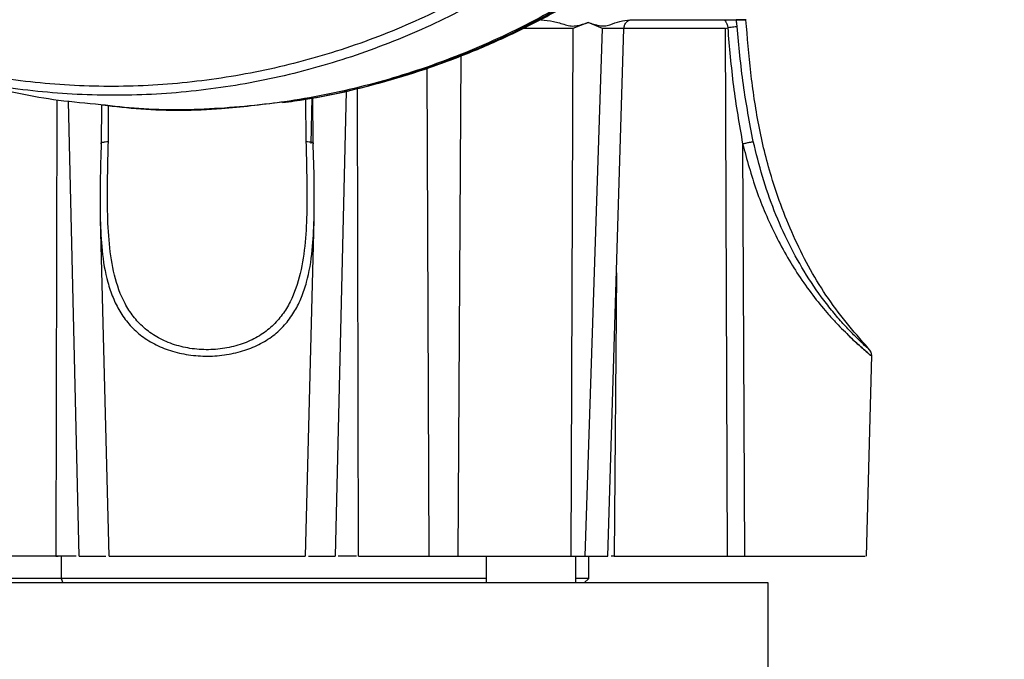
# Model space of a CAD drawing. Header units: millimetres. Extents: x 180 to 1986, y 18 to 1593.
# Tile 42 of 50: x 1227 to 1337, y 854 to 926. Entities that reach past the tile are written whole.
import ezdxf

# ---------------------------------------------------------------- set-up
doc = ezdxf.new("R2010")
doc.units = ezdxf.units.MM

msp = doc.modelspace()

# ---------------------------------------------------------------- linework, layer by layer
at = {"color": 7, "linetype": 'Continuous', "lineweight": 25}
for p, q in [((1288.94, 924.56), (1288.72, 865.83)), ((1290.63, 925.22), (1288.94, 924.56)), ((1290.33, 865.83), (1292.24, 924.56)), ((1290.63, 925.22), (1290.64, 925.24)), ((1292.24, 924.56), (1290.63, 925.22)), ((1292.84, 865.83), (1294.63, 924.56)), ((1305.95, 924.56), (1306.19, 924.64)), ((1306.17, 865.83), (1305.95, 924.56)), ((1306.21, 924.64), (1306.19, 924.64)), ((1260.01, 911.72), (1259.99, 916.87)), ((1236.43, 916.06), (1236.42, 911.72)), ((1259.18, 916.72), (1259.21, 911.97)), ((1236.42, 911.72), (1236.38, 910.34)), ((1260.05, 910.33), (1260.01, 911.72)), ((1307.85, 911.72), (1308.07, 865.83)), ((1236.29, 903.52), (1236.31, 903.3)), ((1236.29, 903.3), (1237.27, 865.83)), ((1259.15, 865.83), (1260.13, 903.3)), ((1260.12, 903.3), (1260.13, 903.52)), ((1321.65, 865.83), (1322.23, 888.15)), ((1231.36, 865.83), (1231.6, 865.83)), ((1233.62, 865.83), (1231.95, 865.83)), ((1231.95, 865.83), (1231.95, 863.33)), ((1272.89, 865.83), (1276.12, 865.83)), ((1279.27, 865.83), (1279.27, 862.83)), ((1288.72, 865.83), (1290.33, 865.83)), ((1289.27, 862.83), (1289.27, 865.83)), ((1290.71, 863.33), (1290.71, 865.83)), ((1293.54, 865.83), (1293.19, 865.83)), ((1293.54, 865.83), (1306.17, 865.83)), ((1306.17, 865.83), (1308.07, 865.83)), ((1231.95, 863.33), (1232.14, 862.83)), ((1290.21, 862.83), (1290.72, 863.34)), ((1310.71, 862.83), (1185.71, 862.83)), ((1310.71, 845.83), (1310.71, 862.83))]:
    msp.add_line(p, q, dxfattribs=at)
at = {"color": 8, "linetype": 'Continuous', "lineweight": 25}
for p, q in [((1305.95, 924.56), (1294.63, 924.56)), ((1276.45, 921.51), (1276.12, 865.83)), ((1272.68, 920.11), (1272.89, 865.83)), ((1265.06, 865.83), (1264.94, 917.9)), ((1259.87, 916.85), (1259.74, 911.76)), ((1263.68, 917.59), (1262.45, 865.83)), ((1231.48, 916.59), (1231.36, 865.83)), ((1233.97, 865.83), (1232.77, 916.44)), ((1237.21, 911.97), (1237.24, 915.98)), ((1293.8, 897.36), (1293.54, 865.83))]:
    msp.add_line(p, q, dxfattribs=at)
at = {"color": 7, "linetype": 'Continuous', "lineweight": 25}
for points in [[(1207.82, 922.69), (1205.07, 923.84), (1199.57, 926.14), (1191.77, 930.67), (1184.39, 935.95), (1177.53, 942), (1171.26, 948.75), (1165.62, 956.13), (1160.68, 964.07), (1156.48, 972.5), (1153.06, 981.33), (1150.47, 990.48), (1148.71, 999.87), (1147.81, 1009.39), (1147.78, 1018.97), (1148.61, 1028.5), (1150.31, 1037.9), (1152.84, 1047.07), (1156.2, 1055.93), (1160.34, 1064.39), (1165.23, 1072.37), (1170.82, 1079.8), (1177.05, 1086.59), (1183.87, 1092.69), (1191.2, 1098.04), (1198.99, 1102.59), (1207.15, 1106.28), (1215.61, 1109.09), (1224.28, 1111), (1233.08, 1111.97), (1241.92, 1112.01), (1250.73, 1111.09), (1259.43, 1109.31), (1265.03, 1107.35), (1267.84, 1106.37)], [(1207.77, 923.63), (1205.05, 924.77), (1199.61, 927.04), (1191.89, 931.53), (1184.59, 936.75), (1177.8, 942.74), (1171.59, 949.42), (1166.01, 956.72), (1161.12, 964.58), (1156.96, 972.93), (1153.58, 981.67), (1151.01, 990.73), (1149.27, 1000.02), (1148.38, 1009.44), (1148.35, 1018.92), (1149.17, 1028.36), (1150.85, 1037.66), (1153.36, 1046.74), (1156.68, 1055.51), (1160.78, 1063.88), (1165.62, 1071.78), (1171.15, 1079.13), (1177.32, 1085.85), (1184.07, 1091.89), (1191.33, 1097.19), (1199.04, 1101.68), (1207.11, 1105.34), (1215.48, 1108.13), (1224.07, 1110.01), (1232.78, 1110.97), (1241.53, 1111.01), (1250.25, 1110.1), (1258.86, 1108.34), (1264.41, 1106.4), (1267.18, 1105.43)], [(1267.18, 1105.43), (1269.9, 1104.3), (1275.34, 1102.02), (1283.07, 1097.54), (1290.37, 1092.31), (1297.16, 1086.33), (1303.37, 1079.65), (1308.95, 1072.34), (1313.84, 1064.48), (1318, 1056.14), (1321.38, 1047.4), (1323.95, 1038.34), (1325.69, 1029.05), (1326.58, 1019.62), (1326.61, 1010.15), (1325.78, 1000.71), (1324.11, 991.41), (1321.59, 982.33), (1318.27, 973.56), (1314.17, 965.19), (1309.34, 957.29), (1303.81, 949.94), (1297.64, 943.21), (1290.89, 937.17), (1283.63, 931.88), (1275.92, 927.38), (1267.84, 923.72), (1259.47, 920.94), (1250.89, 919.06), (1242.18, 918.09), (1233.42, 918.06), (1224.71, 918.96), (1216.1, 920.73), (1210.55, 922.67), (1207.77, 923.63)], [(1267.84, 1106.37), (1270.59, 1105.23), (1276.09, 1102.93), (1283.89, 1098.4), (1291.26, 1093.12), (1298.12, 1087.07), (1304.4, 1080.32), (1310.04, 1072.94), (1314.98, 1065), (1319.18, 1056.57), (1322.59, 1047.74), (1325.19, 1038.59), (1326.95, 1029.2), (1327.85, 1019.68), (1327.88, 1010.1), (1327.04, 1000.57), (1325.35, 991.17), (1322.81, 982), (1319.46, 973.14), (1315.32, 964.68), (1310.43, 956.7), (1304.84, 949.27), (1298.61, 942.48), (1291.79, 936.38), (1284.45, 931.03), (1276.67, 926.48), (1268.51, 922.79), (1260.05, 919.97), (1251.38, 918.07), (1242.58, 917.1), (1233.73, 917.06), (1224.93, 917.98), (1216.23, 919.76), (1210.62, 921.72), (1207.82, 922.69)], [(1295.29, 925.53), (1296.72, 925.53), (1299.56, 925.53), (1302.89, 925.53), (1305.55, 925.53), (1306.61, 925.53), (1307.14, 925.53)], [(1307.14, 925.53), (1307.52, 925.53), (1308.28, 925.53), (1308.28, 925.53), (1307.52, 925.53), (1307.14, 925.53)]]:
    msp.add_open_spline(points, degree=3, dxfattribs=at)
at = {"color": 8, "linetype": 'Continuous', "lineweight": 25}
for points, knots in [([(1275.26, 1107.87), (1278.05, 1106.7), (1283.64, 1104.37), (1291.57, 1099.76), (1299.07, 1094.4), (1306.03, 1088.25), (1312.41, 1081.39), (1318.14, 1073.89), (1323.17, 1065.82), (1327.43, 1057.26), (1330.9, 1048.28), (1333.54, 1038.98), (1335.33, 1029.44), (1336.24, 1019.76), (1336.28, 1010.03), (1335.43, 1000.34), (1333.71, 990.79), (1331.13, 981.47), (1327.72, 972.46), (1323.51, 963.87), (1318.54, 955.76), (1312.86, 948.21), (1306.53, 941.3), (1299.6, 935.1), (1292.14, 929.67), (1284.23, 925.05), (1275.94, 921.29), (1267.34, 918.44), (1258.53, 916.49), (1249.59, 915.54), (1242.16, 915.39), (1237.77, 915.91), (1236.36, 916.07)], [0, 0, 0, 0, 0.033927, 0.067854, 0.101781, 0.135708, 0.169635, 0.203562, 0.237489, 0.271416, 0.305343, 0.33927, 0.373197, 0.407124, 0.441051, 0.474978, 0.508905, 0.542833, 0.57676, 0.610687, 0.644614, 0.678541, 0.712468, 0.746395, 0.780322, 0.814249, 0.848176, 0.882103, 0.91603, 0.949957, 0.983884, 1, 1, 1, 1]), ([(1256.42, 916.38), (1257.19, 916.46), (1260.95, 916.83), (1267.57, 918.46), (1276.17, 921.26), (1284.46, 925.03), (1292.38, 929.65), (1299.84, 935.08), (1306.77, 941.29), (1313.1, 948.19), (1318.78, 955.74), (1323.75, 963.85), (1327.96, 972.45), (1331.37, 981.46), (1333.95, 990.78), (1335.67, 1000.34), (1336.52, 1010.03), (1336.49, 1019.76), (1335.58, 1029.44), (1333.79, 1038.98), (1331.15, 1048.29), (1327.68, 1057.27), (1323.41, 1065.83), (1318.39, 1073.91), (1312.66, 1081.41), (1306.27, 1088.27), (1299.3, 1094.42), (1291.8, 1099.78), (1283.87, 1104.39), (1278.28, 1106.72), (1275.49, 1107.89)], [0, 0, 0, 0, 0.009507, 0.046192, 0.082877, 0.119562, 0.156247, 0.192932, 0.229617, 0.266302, 0.302987, 0.339672, 0.376356, 0.413041, 0.449726, 0.486411, 0.523096, 0.559781, 0.596466, 0.633151, 0.669836, 0.706521, 0.743206, 0.779891, 0.816575, 0.85326, 0.889945, 0.92663, 0.963315, 1, 1, 1, 1]), ([(1288.94, 924.56), (1288.01, 924.56), (1286.36, 924.57), (1284.29, 924.56), (1283.38, 924.56)], [0, 0, 0, 0, 0.560775, 1, 1, 1, 1]), ([(1294.61, 924.56), (1294.52, 924.56), (1294.33, 924.57), (1292.94, 924.56), (1292.24, 924.56)], [0, 0, 0, 0, 0.492803, 1, 1, 1, 1]), ([(1305.78, 925.51), (1305.81, 925.5), (1305.88, 925.46), (1306, 925.29), (1306.13, 925), (1306.18, 924.76), (1306.21, 924.64)], [0, 0, 0, 0, 0.1431497, 0.4285928, 0.7317954, 1, 1, 1, 1]), ([(1236.43, 911.83), (1236.43, 911.84), (1236.46, 911.86), (1236.55, 911.89), (1236.68, 911.92), (1236.89, 911.96), (1237.09, 911.96), (1237.21, 911.97)], [0, 0, 0, 0, 0.092723, 0.282467, 0.472211, 0.657658, 1, 1, 1, 1]), ([(1307.85, 911.72), (1308.32, 909.97), (1309.28, 906.47), (1311.1, 902.26), (1312.82, 899.07), (1314.27, 896.76), (1315.82, 894.62), (1317.19, 892.97), (1318.27, 891.78), (1319.32, 890.69), (1320.54, 889.53), (1321.63, 888.58), (1322.22, 888.09), (1322.17, 888.14), (1322.15, 888.15)], [0, 0, 0, 0, 0.160039, 0.319831, 0.401896, 0.480195, 0.562752, 0.640818, 0.682689, 0.72337, 0.801886, 0.882534, 0.963095, 1, 1, 1, 1]), ([(1321.94, 888.81), (1321.92, 888.84), (1321.86, 888.89), (1321.31, 889.39), (1320.49, 890.18), (1319.46, 891.23), (1318.33, 892.49), (1316.8, 894.38), (1314.93, 897.05), (1312.96, 900.56), (1311.33, 904.24), (1310, 908.05), (1309.36, 910.66), (1309.04, 911.97)], [0, 0, 0, 0, 0.059544, 0.123877, 0.187867, 0.251392, 0.31468, 0.37728, 0.502249, 0.626562, 0.751202, 0.875353, 1, 1, 1, 1]), ([(1236.31, 903.3), (1236.35, 902.14), (1236.44, 899.7), (1236.94, 896.82), (1237.68, 894.61), (1238.45, 893.05), (1239.44, 891.65), (1240.72, 890.41), (1242.27, 889.41), (1244.1, 888.65), (1246.12, 888.18), (1248.27, 888.03), (1250.41, 888.2), (1252.42, 888.68), (1254.23, 889.45), (1255.76, 890.46), (1257.03, 891.7), (1258.01, 893.1), (1258.76, 894.65), (1259.49, 896.85), (1259.98, 899.72), (1260.07, 902.15), (1260.12, 903.3)], [0, 0, 0, 0, 0.076433, 0.160831, 0.204222, 0.245757, 0.289105, 0.330727, 0.373916, 0.415925, 0.458736, 0.501157, 0.54342, 0.586089, 0.627942, 0.670981, 0.712535, 0.755815, 0.796903, 0.839802, 0.924214, 1, 1, 1, 1]), ([(1321.88, 888.38), (1321.77, 888.47), (1321.48, 888.72), (1320.42, 889.63), (1319.42, 890.62), (1318.91, 891.12)], [0, 0, 0, 0, 0.229152, 0.60717, 1, 1, 1, 1])]:
    msp.add_open_spline(points, degree=3, knots=knots, dxfattribs=at)
at = {"color": 7, "linetype": 'Continuous', "lineweight": 25}
for points, knots in [([(1256.6, 916.33), (1257.04, 916.38), (1259.21, 916.63), (1263.06, 917.4), (1268.13, 918.63), (1273.12, 920.2), (1278.02, 922.06), (1282.82, 924.21), (1287.5, 926.65), (1292.04, 929.38), (1296.43, 932.37), (1300.66, 935.63), (1304.71, 939.14), (1308.57, 942.89), (1312.23, 946.87), (1315.67, 951.07), (1318.89, 955.47), (1321.88, 960.06), (1324.61, 964.83), (1327.09, 969.75), (1329.31, 974.82), (1331.26, 980.02), (1332.94, 985.32), (1334.33, 990.72), (1335.44, 996.2), (1336.26, 1001.74), (1336.78, 1007.31), (1337.02, 1012.91), (1336.95, 1018.52), (1336.6, 1024.11), (1335.95, 1029.68), (1335.01, 1035.19), (1333.78, 1040.64), (1332.26, 1046), (1330.47, 1051.27), (1328.4, 1056.42), (1326.07, 1061.43), (1323.47, 1066.29), (1320.63, 1070.99), (1317.54, 1075.51), (1314.22, 1079.83), (1310.68, 1083.94), (1306.92, 1087.83), (1302.97, 1091.48), (1298.84, 1094.89), (1294.53, 1098.04), (1290.06, 1100.92), (1285.45, 1103.52), (1280.71, 1105.86), (1277.45, 1107.17), (1275.82, 1107.83)], [0, 0, 0, 0, 0.005435, 0.026495, 0.047557, 0.068624, 0.089696, 0.110775, 0.131861, 0.152956, 0.17406, 0.195173, 0.216295, 0.237426, 0.258567, 0.279717, 0.300874, 0.32204, 0.343213, 0.364393, 0.385578, 0.406769, 0.427965, 0.449165, 0.470368, 0.491575, 0.512784, 0.533995, 0.555207, 0.576421, 0.597634, 0.618847, 0.64006, 0.661271, 0.682479, 0.703686, 0.724888, 0.746087, 0.767281, 0.788469, 0.809651, 0.830826, 0.851994, 0.873153, 0.894303, 0.915443, 0.936574, 0.957695, 0.978806, 1, 1, 1, 1]), ([(1285.4, 925.53), (1285.87, 925.49), (1286.79, 925.4), (1287.89, 925.03), (1288.76, 924.8), (1289.63, 924.88), (1290.24, 925.09), (1290.64, 925.24)], [0, 0, 0, 0, 0.2501722, 0.5010875, 0.6263848, 0.7512521, 1, 1, 1, 1]), ([(1290.64, 925.24), (1290.85, 925.17), (1291.26, 925.04), (1291.87, 924.85), (1292.48, 924.81), (1293.26, 925.03), (1294.19, 925.4), (1294.93, 925.49), (1295.29, 925.53)], [0, 0, 0, 0, 0.125823, 0.251627, 0.377013, 0.501755, 0.751238, 1, 1, 1, 1]), ([(1294.63, 924.56), (1294.65, 924.69), (1294.68, 924.94), (1294.91, 925.27), (1295.23, 925.5), (1295.46, 925.52), (1295.57, 925.53)], [0, 0, 0, 0, 0.240181, 0.49487, 0.752133, 1, 1, 1, 1]), ([(1306.19, 924.64), (1306.37, 922.47), (1306.73, 918.14), (1307.47, 913.86), (1307.85, 911.72)], [0, 0, 0, 0, 0.500539, 1, 1, 1, 1]), ([(1307.24, 924.78), (1307.21, 924.77), (1307.14, 924.75), (1306.9, 924.72), (1306.57, 924.67), (1306.33, 924.65), (1306.21, 924.64)], [0, 0, 0, 0, 0.241417, 0.499982, 0.750227, 1, 1, 1, 1]), ([(1307.24, 924.78), (1307.23, 924.91), (1307.2, 925.17), (1307.16, 925.41), (1307.14, 925.53)], [0, 0, 0, 0, 0.499211, 1, 1, 1, 1]), ([(1309.04, 911.97), (1308.64, 914.08), (1307.82, 918.32), (1307.44, 922.62), (1307.24, 924.78)], [0, 0, 0, 0, 0.4981494, 1, 1, 1, 1]), ([(1322.14, 888.61), (1320.48, 890.52), (1317.19, 894.33), (1313.55, 900.98), (1311.07, 907.52), (1309.56, 913.8), (1308.71, 919.65), (1308.38, 923.57), (1308.21, 925.53)], [0, 0, 0, 0, 0.187495, 0.373997, 0.560443, 0.706925, 0.853473, 1, 1, 1, 1]), ([(1236.36, 916.07), (1234.79, 916.21), (1230.25, 916.62), (1224.36, 917.85), (1220.15, 919.27), (1218.81, 919.73)], [0, 0, 0, 0, 0.262993, 0.763953, 1, 1, 1, 1]), ([(1236.57, 916.05), (1237.99, 915.88), (1242.38, 915.37), (1249.04, 915.44), (1254.22, 916.1), (1256.42, 916.38)], [0, 0, 0, 0, 0.214672, 0.665792, 1, 1, 1, 1]), ([(1236.42, 911.83), (1236.37, 910.38), (1236.26, 907.47), (1236.28, 904.67), (1236.29, 903.27)], [0, 0, 0, 0, 0.49868, 1, 1, 1, 1]), ([(1236.42, 911.72), (1236.4, 911.75), (1236.37, 911.79), (1236.42, 911.82), (1236.43, 911.83)], [0, 0, 0, 0, 0.786875, 1, 1, 1, 1]), ([(1259.21, 911.97), (1259.24, 910.68), (1259.31, 908.1), (1259.34, 904.35), (1259.18, 900.72), (1258.67, 897.25), (1257.77, 894.57), (1256.62, 892.67), (1255.49, 891.39), (1254.07, 890.31), (1252.38, 889.48), (1250.44, 888.94), (1248.37, 888.74), (1246.28, 888.89), (1244.31, 889.38), (1242.56, 890.18), (1241.11, 891.23), (1239.94, 892.49), (1238.73, 894.38), (1237.79, 897.05), (1237.26, 900.56), (1237.09, 904.24), (1237.11, 908.05), (1237.18, 910.66), (1237.21, 911.97)], [0, 0, 0, 0, 0.061584, 0.122673, 0.183677, 0.245421, 0.307331, 0.338463, 0.370063, 0.401776, 0.433528, 0.465595, 0.49759, 0.529792, 0.561957, 0.59395, 0.625712, 0.657354, 0.688653, 0.751135, 0.813289, 0.875606, 0.937679, 1, 1, 1, 1]), ([(1259.21, 911.97), (1259.33, 911.96), (1259.53, 911.96), (1259.74, 911.92), (1259.88, 911.89), (1259.98, 911.85), (1260.05, 911.8), (1260.02, 911.75), (1260.01, 911.72)], [0, 0, 0, 0, 0.238555, 0.36778, 0.5, 0.63222, 0.761445, 1, 1, 1, 1]), ([(1260.13, 903.27), (1260.14, 904.67), (1260.17, 907.47), (1260.06, 910.38), (1260, 911.83)], [0, 0, 0, 0, 0.500189, 1, 1, 1, 1]), ([(1307.85, 911.72), (1307.97, 911.75), (1308.17, 911.8), (1308.43, 911.85), (1308.61, 911.89), (1308.78, 911.92), (1308.95, 911.96), (1309, 911.96), (1309.04, 911.97)], [0, 0, 0, 0, 0.238555, 0.36778, 0.5, 0.63222, 0.761445, 1, 1, 1, 1]), ([(1322.23, 888.09), (1322.23, 888.15), (1322.23, 888.28), (1322.17, 888.47), (1322.08, 888.65), (1322, 888.75), (1321.96, 888.8)], [0, 0, 0, 0, 0.247575, 0.500001, 0.752426, 1, 1, 1, 1]), ([(1231.95, 865.83), (1230.25, 865.83), (1227.42, 865.83), (1224.89, 865.83), (1223.88, 865.83)], [0, 0, 0, 0, 0.600221, 1, 1, 1, 1]), ([(1233.97, 865.83), (1234.66, 865.83), (1235.82, 865.83), (1236.61, 865.83), (1236.93, 865.83)], [0, 0, 0, 0, 0.593289, 1, 1, 1, 1]), ([(1237.29, 865.83), (1237.33, 865.83), (1237.41, 865.83), (1238.22, 865.83), (1239.52, 865.83), (1241.27, 865.83), (1243.38, 865.83), (1245.73, 865.83), (1248.21, 865.83), (1250.69, 865.83), (1253.05, 865.83), (1255.15, 865.83), (1256.9, 865.83), (1258.2, 865.83), (1259.01, 865.83), (1259.09, 865.83), (1259.13, 865.83)], [0, 0, 0, 0, 0.066838, 0.139032, 0.211225, 0.283419, 0.355613, 0.427806, 0.5, 0.572194, 0.644387, 0.716581, 0.788775, 0.860968, 0.933162, 1, 1, 1, 1]), ([(1259.5, 865.83), (1259.82, 865.83), (1260.61, 865.83), (1261.77, 865.83), (1262.45, 865.83)], [0, 0, 0, 0, 0.409392, 1, 1, 1, 1]), ([(1264.83, 865.83), (1264.71, 865.83), (1264.07, 865.83), (1263.37, 865.83), (1262.8, 865.83)], [0, 0, 0, 0, 0.18066, 1, 1, 1, 1]), ([(1265.06, 865.83), (1265.73, 865.83), (1267.07, 865.83), (1269.22, 865.83), (1271.26, 865.83), (1272.35, 865.83), (1272.89, 865.83)], [0, 0, 0, 0, 0.250973, 0.500762, 0.75045, 1, 1, 1, 1]), ([(1276.12, 865.83), (1277.04, 865.83), (1278.87, 865.83), (1282.4, 865.83), (1285.93, 865.83), (1287.79, 865.83), (1288.72, 865.83)], [0, 0, 0, 0, 0.250538, 0.500223, 0.750015, 1, 1, 1, 1]), ([(1290.33, 865.83), (1291.06, 865.83), (1292.5, 865.83), (1292.72, 865.83), (1292.82, 865.83)], [0, 0, 0, 0, 0.507575, 1, 1, 1, 1]), ([(1308.07, 865.83), (1309.25, 865.83), (1311.6, 865.83), (1315.11, 865.83), (1318.15, 865.83), (1320.37, 865.83), (1321.57, 865.83), (1321.52, 865.83), (1321.51, 865.83)], [0, 0, 0, 0, 0.179095, 0.358189, 0.537284, 0.716378, 0.895473, 1, 1, 1, 1]), ([(1231.95, 863.33), (1230.26, 863.33), (1226.88, 863.33), (1222.29, 863.33), (1219.02, 863.33), (1217.48, 863.33), (1217.15, 863.33)], [0, 0, 0, 0, 0.305282, 0.610565, 0.915847, 1, 1, 1, 1]), ([(1279.27, 863.33), (1278.94, 863.33), (1277.4, 863.33), (1274.13, 863.33), (1269.53, 863.33), (1264.52, 863.33), (1259.24, 863.33), (1253.77, 863.33), (1248.21, 863.33), (1242.65, 863.33), (1237.17, 863.33), (1233.69, 863.33), (1231.95, 863.33)], [0, 0, 0, 0, 0.029718, 0.137527, 0.245336, 0.353145, 0.460955, 0.568764, 0.676573, 0.784382, 0.892191, 1, 1, 1, 1]), ([(1290.71, 863.33), (1290.65, 863.33), (1290.53, 863.33), (1289.69, 863.33), (1289.27, 863.33)], [0, 0, 0, 0, 0.502455, 1, 1, 1, 1])]:
    msp.add_open_spline(points, degree=3, knots=knots, dxfattribs=at)

doc.saveas('drawing.dxf')
